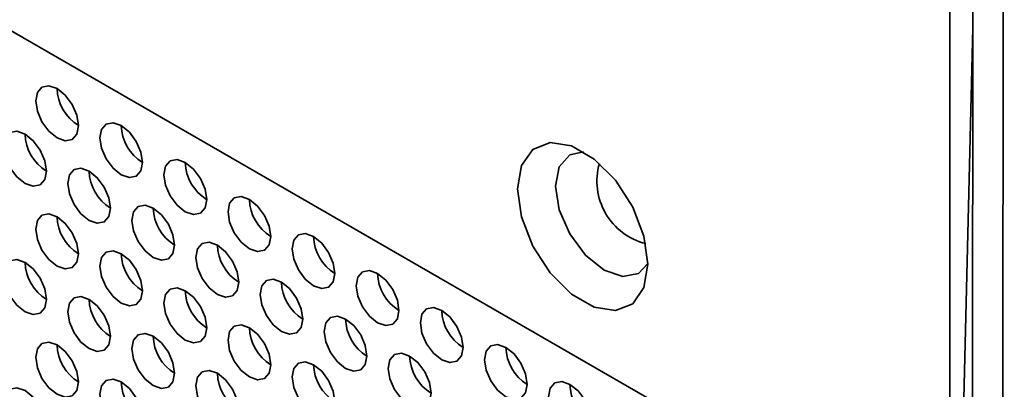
# Model space of a CAD drawing. Header units: millimetres. Extents: x 2 to 1120, y -2 to 861.
# Tile 150 of 226: x 776.27 to 787.13, y 642.64 to 646.72. Entities that reach past the tile are written whole.
import ezdxf

# ---------------------------------------------------------------- set-up
doc = ezdxf.new("R2010")
doc.units = ezdxf.units.MM

msp = doc.modelspace()

# ---------------------------------------------------------------- linework, layer by layer
at = {"color": 7, "linetype": 'Continuous', "lineweight": 35}
for p, q in [((786.5261, 636.0594), (786.5261, 670.6246)), ((786.7921, 669.5391), (786.7582, 610.341)), ((787.092, 609.8757), (787.1259, 669.0895)), ((786.5261, 640.6189), (749.1006, 662.2241)), ((786.2559, 624.7683), (786.779, 646.6287))]:
    msp.add_line(p, q, dxfattribs=at)
at = {"color": 7, "linetype": 'Continuous', "lineweight": 35, "flags": 128}
for points in [[(776.9135, 645.5501), (776.8955, 645.6647), (776.8444, 645.7825), (776.768, 645.8856), (776.6778, 645.9584), (776.5876, 645.9897), (776.5111, 645.9749), (776.46, 645.9161), (776.4421, 645.8223), (776.46, 645.7078), (776.5111, 645.59), (776.5876, 645.4868), (776.6778, 645.414), (776.768, 645.3827), (776.8444, 645.3975), (776.8955, 645.4563), (776.9135, 645.5501)], [(777.6206, 645.1419), (777.6026, 645.2565), (777.5515, 645.3743), (777.4751, 645.4774), (777.3849, 645.5502), (777.2947, 645.5815), (777.2182, 645.5667), (777.1671, 645.5079), (777.1492, 645.4141), (777.1671, 645.2996), (777.2182, 645.1818), (777.2947, 645.0786), (777.3849, 645.0058), (777.4751, 644.9745), (777.5515, 644.9893), (777.6026, 645.0481), (777.6206, 645.1419)], [(776.5599, 645.0466), (776.542, 645.1611), (776.4909, 645.2789), (776.4144, 645.382), (776.3242, 645.4548), (776.234, 645.4862), (776.1575, 645.4713), (776.1064, 645.4125), (776.0885, 645.3187), (776.1064, 645.2042), (776.1575, 645.0864), (776.234, 644.9833), (776.3242, 644.9105), (776.4144, 644.8791), (776.4909, 644.894), (776.542, 644.9528), (776.5599, 645.0466)], [(783.1949, 644.0198), (783.1516, 643.7609), (783.0267, 643.5833), (782.8355, 643.5084), (782.6009, 643.5452), (782.3512, 643.6894), (782.1166, 643.9234), (781.9253, 644.2192), (781.8005, 644.5409), (781.7571, 644.8499), (781.8005, 645.1088), (781.9253, 645.2864), (782.1166, 645.3613), (782.3512, 645.3245), (782.6009, 645.1803), (782.8355, 644.9463), (783.0267, 644.6505), (783.1516, 644.3288), (783.1949, 644.0198)], [(782.4827, 645.2611), (782.3336, 645.2258), (782.2177, 645.0924), (782.177, 644.8796), (782.2177, 644.6198), (782.3336, 644.3526), (782.5071, 644.1186), (782.7117, 643.9534), (782.9164, 643.8823), (783.0899, 643.916), (783.1949, 644.0274)], [(778.3277, 644.7337), (778.3097, 644.8483), (778.2586, 644.966), (778.1822, 645.0692), (778.092, 645.142), (778.0018, 645.1733), (777.9253, 645.1585), (777.8742, 645.0997), (777.8563, 645.0059), (777.8742, 644.8914), (777.9253, 644.7736), (778.0018, 644.6704), (778.092, 644.5976), (778.1822, 644.5663), (778.2586, 644.5811), (778.3097, 644.6399), (778.3277, 644.7337)], [(777.267, 644.6384), (777.2491, 644.7529), (777.198, 644.8707), (777.1215, 644.9738), (777.0313, 645.0466), (776.9411, 645.078), (776.8646, 645.0631), (776.8136, 645.0043), (776.7956, 644.9105), (776.8136, 644.796), (776.8646, 644.6782), (776.9411, 644.575), (777.0313, 644.5023), (777.1215, 644.4709), (777.198, 644.4858), (777.2491, 644.5446), (777.267, 644.6384)], [(779.0348, 644.3255), (779.0168, 644.44), (778.9657, 644.5578), (778.8893, 644.661), (778.7991, 644.7338), (778.7089, 644.7651), (778.6324, 644.7503), (778.5813, 644.6915), (778.5634, 644.5977), (778.5813, 644.4832), (778.6324, 644.3654), (778.7089, 644.2622), (778.7991, 644.1894), (778.8893, 644.1581), (778.9657, 644.1729), (779.0168, 644.2317), (779.0348, 644.3255)], [(777.9741, 644.2302), (777.9562, 644.3447), (777.9051, 644.4625), (777.8286, 644.5656), (777.7384, 644.6384), (777.6482, 644.6698), (777.5718, 644.6549), (777.5207, 644.5961), (777.5027, 644.5023), (777.5207, 644.3878), (777.5718, 644.27), (777.6482, 644.1668), (777.7384, 644.0941), (777.8286, 644.0627), (777.9051, 644.0776), (777.9562, 644.1364), (777.9741, 644.2302)], [(776.9135, 644.1348), (776.8955, 644.2493), (776.8444, 644.3671), (776.768, 644.4703), (776.6778, 644.5431), (776.5876, 644.5744), (776.5111, 644.5595), (776.46, 644.5007), (776.4421, 644.4069), (776.46, 644.2924), (776.5111, 644.1746), (776.5876, 644.0715), (776.6778, 643.9987), (776.768, 643.9673), (776.8444, 643.9822), (776.8955, 644.041), (776.9135, 644.1348)], [(778.6812, 643.822), (778.6633, 643.9365), (778.6122, 644.0543), (778.5357, 644.1574), (778.4455, 644.2302), (778.3553, 644.2616), (778.2789, 644.2467), (778.2278, 644.1879), (778.2098, 644.0941), (778.2278, 643.9796), (778.2789, 643.8618), (778.3553, 643.7586), (778.4455, 643.6859), (778.5357, 643.6545), (778.6122, 643.6694), (778.6633, 643.7282), (778.6812, 643.822)], [(779.7419, 643.9173), (779.7239, 644.0318), (779.6729, 644.1496), (779.5964, 644.2528), (779.5062, 644.3256), (779.416, 644.3569), (779.3395, 644.3421), (779.2884, 644.2833), (779.2705, 644.1895), (779.2884, 644.0749), (779.3395, 643.9571), (779.416, 643.854), (779.5062, 643.7812), (779.5964, 643.7499), (779.6729, 643.7647), (779.7239, 643.8235), (779.7419, 643.9173)], [(777.6206, 643.7266), (777.6026, 643.8411), (777.5515, 643.9589), (777.4751, 644.0621), (777.3849, 644.1349), (777.2947, 644.1662), (777.2182, 644.1513), (777.1671, 644.0925), (777.1492, 643.9987), (777.1671, 643.8842), (777.2182, 643.7664), (777.2947, 643.6633), (777.3849, 643.5905), (777.4751, 643.5591), (777.5515, 643.574), (777.6026, 643.6328), (777.6206, 643.7266)], [(776.5599, 643.6312), (776.542, 643.7458), (776.4909, 643.8636), (776.4144, 643.9667), (776.3242, 644.0395), (776.234, 644.0708), (776.1575, 644.056), (776.1064, 643.9972), (776.0885, 643.9034), (776.1064, 643.7889), (776.1575, 643.6711), (776.234, 643.5679), (776.3242, 643.4951), (776.4144, 643.4638), (776.4909, 643.4786), (776.542, 643.5374), (776.5599, 643.6312)], [(780.449, 643.5091), (780.4311, 643.6236), (780.38, 643.7414), (780.3035, 643.8446), (780.2133, 643.9174), (780.1231, 643.9487), (780.0466, 643.9339), (779.9955, 643.8751), (779.9776, 643.7813), (779.9955, 643.6667), (780.0466, 643.5489), (780.1231, 643.4458), (780.2133, 643.373), (780.3035, 643.3417), (780.38, 643.3565), (780.4311, 643.4153), (780.449, 643.5091)], [(779.3883, 643.4138), (779.3704, 643.5283), (779.3193, 643.6461), (779.2428, 643.7492), (779.1526, 643.822), (779.0624, 643.8534), (778.986, 643.8385), (778.9349, 643.7797), (778.9169, 643.6859), (778.9349, 643.5714), (778.986, 643.4536), (779.0624, 643.3504), (779.1526, 643.2776), (779.2428, 643.2463), (779.3193, 643.2612), (779.3704, 643.32), (779.3883, 643.4138)], [(778.3277, 643.3184), (778.3097, 643.4329), (778.2586, 643.5507), (778.1822, 643.6539), (778.092, 643.7266), (778.0018, 643.758), (777.9253, 643.7431), (777.8742, 643.6843), (777.8563, 643.5905), (777.8742, 643.476), (777.9253, 643.3582), (778.0018, 643.2551), (778.092, 643.1823), (778.1822, 643.1509), (778.2586, 643.1658), (778.3097, 643.2246), (778.3277, 643.3184)], [(777.267, 643.223), (777.2491, 643.3376), (777.198, 643.4553), (777.1215, 643.5585), (777.0313, 643.6313), (776.9411, 643.6626), (776.8646, 643.6478), (776.8136, 643.589), (776.7956, 643.4952), (776.8136, 643.3807), (776.8646, 643.2629), (776.9411, 643.1597), (777.0313, 643.0869), (777.1215, 643.0556), (777.198, 643.0704), (777.2491, 643.1292), (777.267, 643.223)], [(781.1561, 643.1009), (781.1382, 643.2154), (781.0871, 643.3332), (781.0106, 643.4364), (780.9204, 643.5092), (780.8302, 643.5405), (780.7537, 643.5257), (780.7026, 643.4669), (780.6847, 643.3731), (780.7026, 643.2585), (780.7537, 643.1407), (780.8302, 643.0376), (780.9204, 642.9648), (781.0106, 642.9335), (781.0871, 642.9483), (781.1382, 643.0071), (781.1561, 643.1009)], [(780.0954, 643.0056), (780.0775, 643.1201), (780.0264, 643.2379), (779.9499, 643.341), (779.8597, 643.4138), (779.7695, 643.4452), (779.6931, 643.4303), (779.642, 643.3715), (779.624, 643.2777), (779.642, 643.1632), (779.6931, 643.0454), (779.7695, 642.9422), (779.8597, 642.8694), (779.9499, 642.8381), (780.0264, 642.8529), (780.0775, 642.9118), (780.0954, 643.0056)], [(779.0348, 642.9102), (779.0168, 643.0247), (778.9657, 643.1425), (778.8893, 643.2457), (778.7991, 643.3184), (778.7089, 643.3498), (778.6324, 643.3349), (778.5813, 643.2761), (778.5634, 643.1823), (778.5813, 643.0678), (778.6324, 642.95), (778.7089, 642.8469), (778.7991, 642.7741), (778.8893, 642.7427), (778.9657, 642.7576), (779.0168, 642.8164), (779.0348, 642.9102)], [(777.9741, 642.8148), (777.9562, 642.9293), (777.9051, 643.0471), (777.8286, 643.1503), (777.7384, 643.2231), (777.6482, 643.2544), (777.5718, 643.2396), (777.5207, 643.1808), (777.5027, 643.087), (777.5207, 642.9725), (777.5718, 642.8547), (777.6482, 642.7515), (777.7384, 642.6787), (777.8286, 642.6474), (777.9051, 642.6622), (777.9562, 642.721), (777.9741, 642.8148)], [(776.9135, 642.7195), (776.8955, 642.834), (776.8444, 642.9518), (776.768, 643.0549), (776.6778, 643.1277), (776.5876, 643.1591), (776.5111, 643.1442), (776.46, 643.0854), (776.4421, 642.9916), (776.46, 642.8771), (776.5111, 642.7593), (776.5876, 642.6561), (776.6778, 642.5834), (776.768, 642.552), (776.8444, 642.5669), (776.8955, 642.6257), (776.9135, 642.7195)], [(781.8632, 642.6927), (781.8453, 642.8072), (781.7942, 642.925), (781.7177, 643.0282), (781.6275, 643.101), (781.5373, 643.1323), (781.4608, 643.1175), (781.4097, 643.0587), (781.3918, 642.9649), (781.4097, 642.8503), (781.4608, 642.7325), (781.5373, 642.6294), (781.6275, 642.5566), (781.7177, 642.5253), (781.7942, 642.5401), (781.8453, 642.5989), (781.8632, 642.6927)], [(780.8026, 642.5974), (780.7846, 642.7119), (780.7335, 642.8297), (780.657, 642.9328), (780.5668, 643.0056), (780.4767, 643.037), (780.4002, 643.0221), (780.3491, 642.9633), (780.3311, 642.8695), (780.3491, 642.755), (780.4002, 642.6372), (780.4767, 642.534), (780.5668, 642.4612), (780.657, 642.4299), (780.7335, 642.4447), (780.7846, 642.5036), (780.8026, 642.5974)], [(778.6812, 642.4066), (778.6633, 642.5211), (778.6122, 642.6389), (778.5357, 642.7421), (778.4455, 642.8149), (778.3553, 642.8462), (778.2789, 642.8314), (778.2278, 642.7726), (778.2098, 642.6788), (778.2278, 642.5642), (778.2789, 642.4464), (778.3553, 642.3433), (778.4455, 642.2705), (778.5357, 642.2392), (778.6122, 642.254), (778.6633, 642.3128), (778.6812, 642.4066)], [(779.7419, 642.502), (779.7239, 642.6165), (779.6729, 642.7343), (779.5964, 642.8374), (779.5062, 642.9102), (779.416, 642.9416), (779.3395, 642.9267), (779.2884, 642.8679), (779.2705, 642.7741), (779.2884, 642.6596), (779.3395, 642.5418), (779.416, 642.4387), (779.5062, 642.3659), (779.5964, 642.3345), (779.6729, 642.3494), (779.7239, 642.4082), (779.7419, 642.502)], [(777.6206, 642.3113), (777.6026, 642.4258), (777.5515, 642.5436), (777.4751, 642.6467), (777.3849, 642.7195), (777.2947, 642.7509), (777.2182, 642.736), (777.1671, 642.6772), (777.1492, 642.5834), (777.1671, 642.4689), (777.2182, 642.3511), (777.2947, 642.2479), (777.3849, 642.1752), (777.4751, 642.1438), (777.5515, 642.1587), (777.6026, 642.2175), (777.6206, 642.3113)], [(776.5599, 642.2159), (776.542, 642.3304), (776.4909, 642.4482), (776.4144, 642.5514), (776.3242, 642.6242), (776.234, 642.6555), (776.1575, 642.6406), (776.1064, 642.5818), (776.0885, 642.488), (776.1064, 642.3735), (776.1575, 642.2557), (776.234, 642.1526), (776.3242, 642.0798), (776.4144, 642.0484), (776.4909, 642.0633), (776.542, 642.1221), (776.5599, 642.2159)], [(782.5703, 642.2845), (782.5524, 642.399), (782.5013, 642.5168), (782.4248, 642.62), (782.3346, 642.6928), (782.2444, 642.7241), (782.1679, 642.7093), (782.1169, 642.6504), (782.0989, 642.5566), (782.1169, 642.4421), (782.1679, 642.3243), (782.2444, 642.2212), (782.3346, 642.1484), (782.4248, 642.117), (782.5013, 642.1319), (782.5524, 642.1907), (782.5703, 642.2845)]]:
    msp.add_lwpolyline(points, dxfattribs=at)
at = {"color": 7, "linetype": 'Continuous', "lineweight": 35}
for centre in [(777.1732, 645.9722), (776.8197, 645.4687), (777.8803, 645.564), (778.5874, 645.1558), (777.5268, 645.0605), (779.2945, 644.7476), (778.2339, 644.6523), (777.1732, 644.5569), (780.0017, 644.3394), (778.941, 644.2441), (776.8197, 644.0533), (777.8803, 644.1487), (779.6481, 643.8359), (780.7088, 643.9312), (778.5874, 643.7405), (777.5268, 643.6451), (781.4159, 643.523), (780.3552, 643.4276), (779.2945, 643.3323), (778.2339, 643.2369), (777.1732, 643.1416), (782.123, 643.1148), (781.0623, 643.0194), (780.0017, 642.9241), (778.941, 642.8287), (777.8803, 642.7334), (782.8301, 642.7066)]:
    msp.add_arc(centre, 0.4957, 181.60056, 238.39406, dxfattribs=at)
at = {"color": 8, "linetype": 'Continuous', "lineweight": 35}
msp.add_arc((783.3419, 644.9347), 0.709, 163.95009, 256.04453, dxfattribs=at)

doc.saveas('drawing.dxf')
